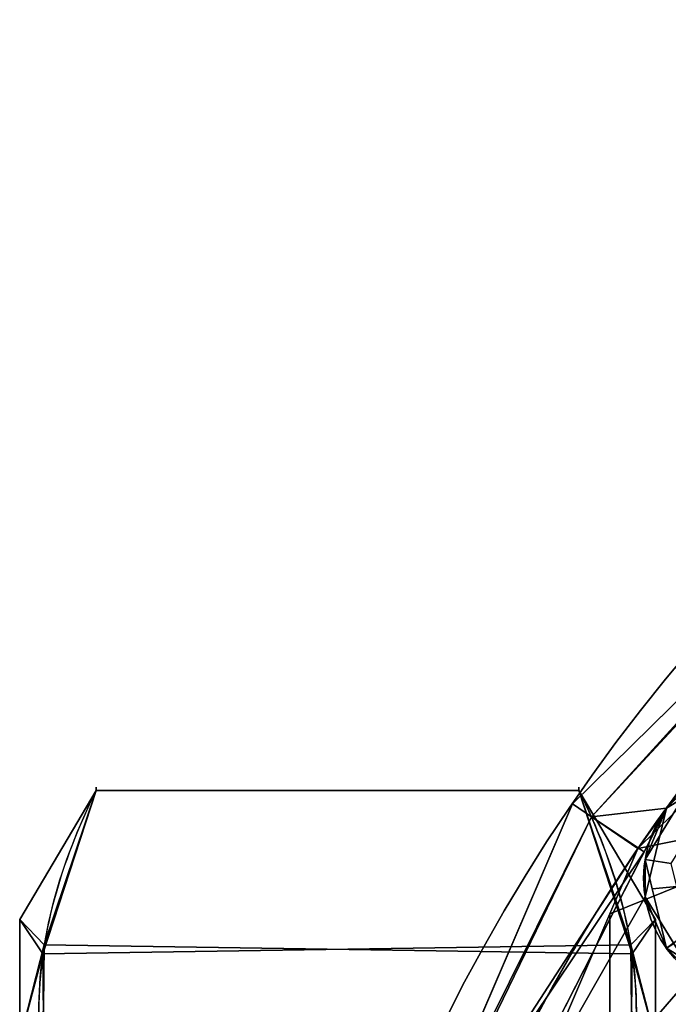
# Model space of a CAD drawing. Header units: millimetres. Extents: x -95 to 95, y -168 to 68.
# Tile 24 of 211: x -77 to -53, y 31 to 68. Entities that reach past the tile are written whole.
import ezdxf

# ---------------------------------------------------------------- set-up
doc = ezdxf.new("R2010")
doc.units = ezdxf.units.MM
doc.layers.add('100', color=7, linetype='Continuous', true_color=0xffffff)
doc.layers.add('103', color=7, linetype='Continuous', true_color=0xffffff)

msp = doc.modelspace()

# ---------------------------------------------------------------- linework, layer by layer
at = {"layer": '100', "color": 163, "linetype": 'Continuous'}
msp.add_circle((-48.946, 35.561, 97), 4.5, dxfattribs=at)
at = {"layer": '100', "color": 163, "linetype": 'Continuous', "extrusion": (0, 0, -1)}
msp.add_circle((48.946, 35.561, -102), 4.5, dxfattribs=at)
for centre, radius, start, end in [((0, 0, -94), 68, 283.06797, 256.93203), ((0, 0, -81), 65, 283.06797, 256.93203), ((0, 0, -97), 51.024, 286.7388, 253.2612), ((0, 0, -80.215), 50.45, 286.0923, 253.9077)]:
    msp.add_arc(centre, radius, start, end, dxfattribs=at)
at = {"layer": '100', "color": 163, "linetype": 'Continuous'}
for centre, radius, start, end in [((0, 0, 84), 68, 283.06797, 256.93203), ((0, 0, 97), 65, 108, 144.00001), ((0, 0, 81), 53.418, 285.9698, 254.0302), ((0, 0, 97), 65, 144.00001, 180)]:
    msp.add_arc(centre, radius, start, end, dxfattribs=at)
for points in [[(-38.206, 52.586, 97), (-52.586, 38.206, 97), (-49.649, 40.006, 97)], [(-42.747, 51.541, 94), (-56.137, 38.375, 94), (-55.412, 37.879, 96.121)], [(-55.412, 37.879, 81.879), (-56.137, 38.375, 84), (-42.747, 51.541, 84)], [(-42.916, 51.609, 96.121), (-55.412, 37.879, 96.121), (-52.586, 38.206, 97)], [(-55.412, 37.879, 96.121), (-42.916, 51.609, 96.121), (-42.747, 51.541, 94)], [(-42.747, 51.541, 84), (-42.916, 51.609, 81.879), (-55.412, 37.879, 81.879)], [(-53.661, 36.682, 81), (-55.412, 37.879, 81.879), (-42.916, 51.609, 81.879)], [(-42.916, 51.609, 81.879), (-40.861, 49.267, 81), (-53.661, 36.682, 81)], [(-52.586, 38.206, 97), (-41.187, 49.605, 97), (-42.916, 51.609, 96.121)], [(-56.137, 38.375, 94), (-47.188, 47.173, 94), (-47.188, 47.173, 84), (-56.137, 38.375, 84)], [(-53.661, 36.682, 81), (-43.624, 46.55, 81), (-48.946, 38.007, 81), (-50.675, 37.29, 81)], [(-52.402, 36.109, 103), (-51.003, 38.393, 103), (-51.591, 39.202, 102), (-53.39, 36.265, 102)], [(-53.39, 36.265, 102), (-51.591, 39.202, 102), (-52.586, 38.206, 97)], [(-51.591, 39.202, 102), (-51.419, 38.921, 97), (-52.586, 38.206, 97)], [(-55.412, 37.879, 96.121), (-56.137, 38.375, 94), (-63.543, 21.118, 94)], [(-63.543, 21.118, 84), (-56.137, 38.375, 84), (-55.412, 37.879, 81.879)], [(-56.137, 38.375, 84), (-61.654, 25.52, 84), (-61.654, 25.52, 94), (-56.137, 38.375, 94)], [(-53.39, 34.857, 97), (-52.586, 38.206, 97), (-61.819, 20.086, 97)], [(-55.412, 37.879, 96.121), (-53.424, 36.561, 97), (-52.586, 38.206, 97)], [(-52.586, 38.206, 97), (-53.39, 34.857, 97), (-53.39, 36.265, 102)], [(-63.543, 21.118, 94), (-63.668, 21.251, 96.121), (-55.412, 37.879, 96.121)], [(-53.424, 36.561, 97), (-55.412, 37.879, 96.121), (-63.668, 21.251, 96.121)], [(-63.668, 21.251, 81.879), (-55.412, 37.879, 81.879), (-53.661, 36.682, 81)], [(-55.412, 37.879, 81.879), (-63.668, 21.251, 81.879), (-63.543, 21.118, 84)], [(-50.675, 37.29, 81), (-51.391, 35.561, 81), (-54.723, 34.207, 81), (-53.661, 36.682, 81)], [(-53.661, 36.682, 81), (-60.74, 20.186, 81), (-63.668, 21.251, 81.879)], [(-63.668, 21.251, 96.121), (-61.819, 20.086, 97), (-53.424, 36.561, 97)], [(-53.39, 36.265, 102), (-53.125, 35.162, 102), (-52.196, 35.25, 103), (-52.402, 36.109, 103)], [(-52.586, 32.916, 102), (-53.39, 36.265, 102), (-53.39, 34.857, 97)], [(-54.723, 17.781, 81), (-54.723, 34.207, 81), (-51.391, 35.561, 81), (-50.675, 33.832, 81)], [(-51.777, 33.504, 103), (-52.196, 35.25, 103), (-53.125, 35.162, 102), (-52.586, 32.916, 102)], [(-51.591, 31.92, 97), (-53.39, 34.857, 97), (-61.819, 20.086, 97)], [(-53.39, 34.857, 97), (-52.306, 33.088, 97), (-52.586, 32.916, 102)], [(-54.723, 34.207, 81), (-54.723, 17.781, 81), (-61.772, 17.781, 81)], [(-50.675, 33.832, 81), (-48.946, 33.116, 81), (-49.263, 17.781, 81), (-54.723, 17.781, 81)], [(-52.586, 32.916, 102), (-50.617, 31.709, 102), (-50.246, 32.565, 103), (-51.777, 33.504, 103)], [(-45.379, 23.329, 97), (-45.305, 32.916, 97), (-57.318, 3.182, 97)], [(-57.318, 3.182, 97), (-45.305, 32.916, 97), (-48.242, 31.116, 97)], [(-52.586, 32.916, 102), (-52.306, 33.088, 97), (-51.591, 31.92, 97)], [(-49.649, 31.116, 102), (-52.586, 32.916, 102), (-51.591, 31.92, 97)], [(-57.318, 3.182, 97), (-48.242, 31.116, 97), (-51.591, 31.92, 97), (-61.819, 20.086, 97)]]:
    msp.add_3dface(points, dxfattribs=at)
at = {"layer": '103', "color": 72, "linetype": 'Continuous'}
for p, q in [((-74.113, 38.871, -3.174), (-55.887, 38.871, -3.174)), ((-55.887, 38.871, 3.174), (-74.113, 38.871, 3.174))]:
    msp.add_line(p, q, dxfattribs=at)
at = {"layer": '103', "color": 72, "linetype": 'Continuous', "extrusion": (-1, 0, 0)}
msp.add_circle((0, 0, 77), 34, dxfattribs=at)
at = {"layer": '103', "color": 72, "linetype": 'Continuous', "extrusion": (1, 0, 0)}
msp.add_circle((0, 0, -53), 34, dxfattribs=at)
at = {"layer": '103', "color": 72, "linetype": 'Continuous', "extrusion": (1, 5.78241e-16, 0)}
msp.add_arc((0, 0, -74.113), 39, 355.3317, 4.6683, dxfattribs=at)
at = {"layer": '103', "color": 72, "linetype": 'Continuous', "extrusion": (-1, 0, 0)}
msp.add_arc((0, 0, 55.887), 39, 175.3317, 184.6683, dxfattribs=at)
at = {"layer": '103', "color": 72, "linetype": 'Continuous'}
for points in [[(-74.113, 22.184, -32.076), (-75.467, 24.925, -27.329), (-76.273, 27.692, -22.537), (-76.284, 33.302, -12.82), (-75.47, 36.124, -7.931), (-74.113, 38.871, -3.174)], [(-74.113, 38.871, 3.174), (-75.467, 36.13, 7.921), (-76.273, 33.363, 12.713), (-76.284, 27.753, 22.43), (-75.47, 24.931, 27.319), (-74.113, 22.184, 32.076)], [(-55.887, 22.184, 32.076), (-54.533, 24.925, 27.329), (-53.727, 27.692, 22.537), (-53.716, 33.302, 12.82), (-54.53, 36.124, 7.931), (-55.887, 38.871, 3.174)], [(-55.887, 38.871, -3.174), (-54.533, 36.13, -7.921), (-53.727, 33.363, -12.713), (-53.716, 27.753, -22.43), (-54.53, 24.931, -27.319), (-55.887, 22.184, -32.076)]]:
    msp.add_open_spline(points, degree=3, knots=[0, 0, 0, 0, 0.5, 0.5, 1, 1, 1, 1], dxfattribs=at)
for points in [[(-77, 34), (-76.073, 33.036, 13.28), (-74.113, 38.871, 3.174)], [(-77, 34), (-74.113, 38.871), (-74.113, 38.871, -3.174)], [(-74.113, 38.871, -3.174), (-76.124, 32.7, -13.863), (-77, 34)], [(-74.113, 38.871, 3.174), (-74.113, 38.871), (-77, 34)], [(-76.124, 32.7, -13.863), (-74.113, 38.871, -3.174), (-55.887, 38.871, -3.174), (-53.927, 33.036, -13.28)], [(-53.876, 32.7, 13.863), (-55.887, 38.871, 3.174), (-74.113, 38.871, 3.174), (-76.073, 33.036, 13.28)], [(-55.887, 38.871, -3.174), (-74.113, 38.871, -3.174), (-74.113, 38.871, 3.174), (-55.887, 38.871, 3.174)], [(-53, 34), (-53.927, 33.036, -13.28), (-55.887, 38.871, -3.174)], [(-53, 34), (-55.887, 38.871), (-55.887, 38.871, 3.174)], [(-55.887, 38.871, 3.174), (-53.876, 32.7, 13.863), (-53, 34)], [(-55.887, 38.871, -3.174), (-55.887, 38.871), (-53, 34)], [(-76.073, 33.036, 13.28), (-77, 34), (-77, 29.445, 17)], [(-77, 29.445, -17), (-77, 34), (-76.124, 32.7, -13.863)], [(-77, 34), (-77, 29.445, -17), (-77, 21.439, -15.576), (-77, 26.5)], [(-77, 26.5), (-77, 21.439, 15.576), (-77, 29.445, 17), (-77, 34)], [(-53.927, 33.036, -13.28), (-53, 34), (-53, 29.445, -17)], [(-53, 29.445, 17), (-53, 34), (-53.876, 32.7, 13.863)], [(-53, 29.445, -17), (-53, 34), (-53, 29.828), (-53, 25.093, -16.126)], [(-53, 25.093, 16.126), (-53, 29.828), (-53, 34), (-53, 29.445, 17)], [(-77, 29.445, 17), (-76.101, 30.527, 17.625), (-76.073, 33.036, 13.28)], [(-53.927, 33.036, -13.28), (-53.876, 28.355, -21.387), (-76.073, 28.019, -21.97), (-76.124, 32.7, -13.863)], [(-53.927, 28.019, 21.97), (-53.876, 32.7, 13.863), (-76.073, 33.036, 13.28), (-76.124, 28.355, 21.387)], [(-53, 29.445, -17), (-53.899, 30.527, -17.625), (-53.927, 33.036, -13.28)], [(-76.124, 32.7, -13.863), (-76.101, 30.527, -17.625), (-77, 29.445, -17)], [(-53.876, 32.7, 13.863), (-53.899, 30.527, 17.625), (-53, 29.445, 17)]]:
    msp.add_3dface(points, dxfattribs=at)

doc.saveas('drawing.dxf')
